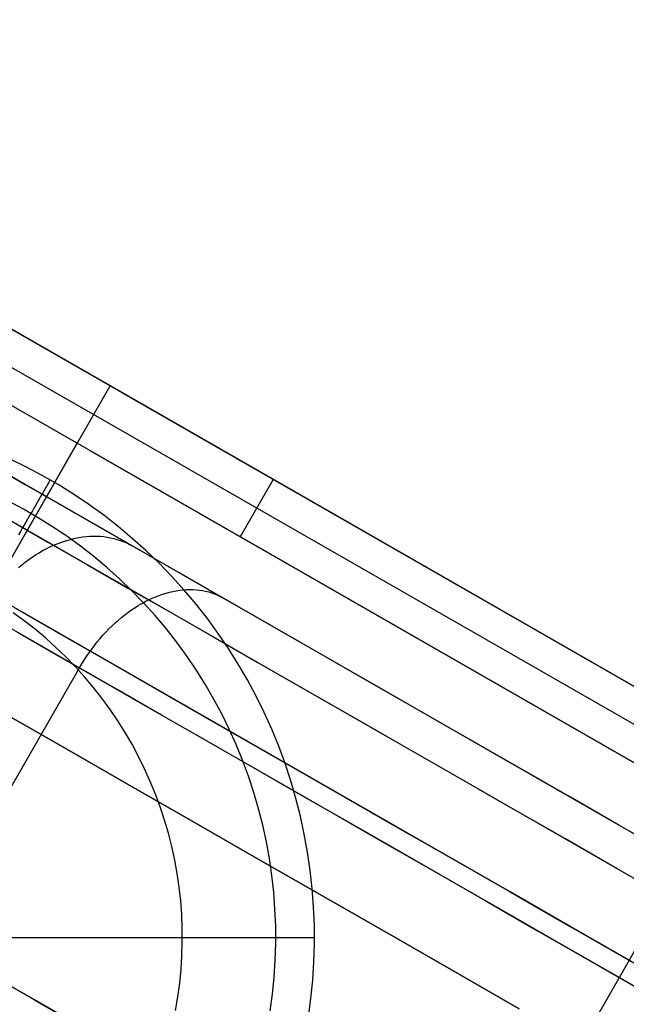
# Model space of a CAD drawing. Header units: millimetres. Extents: x -232 to 233, y -198 to 267.
# Tile 40 of 80: x 184 to 193, y -105 to -90. Entities that reach past the tile are written whole.
import ezdxf

# ---------------------------------------------------------------- set-up
doc = ezdxf.new("R2010")
doc.units = ezdxf.units.MM
doc.layers.add('Volume$Volume', color=7, linetype='Continuous', true_color=0x000000)

msp = doc.modelspace()

# ---------------------------------------------------------------- linework, layer by layer
at = {"layer": 'Volume$Volume'}
for p, q in [((175.377, -90.105, 80.55), (194.703, -101.195, 80.55)), ((199.639, -104.027, 37.424), (175.377, -90.105, 71.687)), ((175.377, -90.105, 80.55), (194.703, -101.195, 80.55)), ((199.639, -104.027, 37.424), (175.377, -90.105, 71.687)), ((199.39, -104.461, 37.424), (175.128, -90.539, 71.687)), ((199.39, -104.461, 37.424), (175.128, -90.539, 71.687)), ((194.205, -102.062, 79.55), (174.879, -90.972, 79.55)), ((199.141, -104.894, 37.424), (174.879, -90.972, 71.687)), ((194.205, -102.062, 79.55), (174.879, -90.972, 79.55)), ((199.141, -104.894, 37.424), (174.879, -90.972, 71.687)), ((230.013, -125.643, 40.55), (173.635, -93.293, 40.55)), ((230.013, -125.643, 40.55), (173.635, -93.293, 40.55)), ((226.177, -121.483, 40.55), (179.162, -94.506, 40.55)), ((226.177, -121.483, 40.55), (179.162, -94.506, 40.55)), ((175.95, -111.491, 80.55), (185.04, -95.65, 80.55)), ((175.95, -111.491, 80.55), (185.04, -95.65, 80.55)), ((185.233, -95.761, 57.768), (201.228, -104.939, 57.768)), ((185.233, -95.761, 57.768), (201.228, -104.939, 57.768)), ((176.448, -110.623, 79.55), (184.542, -96.517, 79.55)), ((176.448, -110.623, 79.55), (184.542, -96.517, 79.55)), ((184.735, -96.628, 57.768), (200.73, -105.806, 57.768)), ((184.735, -96.628, 57.768), (200.73, -105.806, 57.768)), ((183.281, -96.869, 55.875), (183.754, -97.14, 56.642)), ((183.281, -96.869, 55.875), (183.754, -97.14, 56.642)), ((183.767, -96.873, 80.55), (183.518, -96.751, 80.55)), ((183.767, -96.873, 566.05), (183.518, -96.751, 566.05)), ((183.767, -96.873, 324.3), (183.518, -96.751, 324.3)), ((184.012, -97.003, 80.55), (183.767, -96.873, 80.55)), ((184.012, -97.003, 566.05), (183.767, -96.873, 566.05)), ((184.012, -97.003, 324.3), (183.767, -96.873, 324.3)), ((183.937, -97.246, 24.176), (183.455, -96.969, 24.935)), ((183.937, -97.246, 24.176), (183.455, -96.969, 24.935)), ((184.253, -97.142, 80.55), (184.012, -97.003, 80.55)), ((184.253, -97.142, 566.05), (184.012, -97.003, 566.05)), ((184.253, -97.142, 324.3), (184.012, -97.003, 324.3)), ((183.754, -97.14, 56.642), (184.249, -97.425, 57.389)), ((183.754, -97.14, 56.642), (184.249, -97.425, 57.389)), ((184.076, -97.172, 566.72), (184.064, -97.193, 566.784)), ((184.086, -97.153, 566.655), (184.076, -97.172, 566.72)), ((184.096, -97.136, 566.59), (184.086, -97.153, 566.655)), ((184.105, -97.121, 566.524), (184.096, -97.136, 566.59)), ((184.112, -97.108, 566.457), (184.105, -97.121, 566.524)), ((184.119, -97.097, 566.39), (184.112, -97.108, 566.457)), ((184.124, -97.088, 566.323), (184.119, -97.097, 566.39)), ((184.128, -97.081, 566.255), (184.124, -97.088, 566.323)), ((184.131, -97.076, 566.187), (184.128, -97.081, 566.255)), ((184.133, -97.073, 566.118), (184.131, -97.076, 566.187)), ((184.133, -97.072, 80.55), (184.133, -97.072, 566.05)), ((184.133, -97.072, 566.05), (184.133, -97.073, 566.118)), ((184.488, -97.289, 80.55), (184.253, -97.142, 80.55)), ((184.488, -97.289, 566.05), (184.253, -97.142, 566.05)), ((184.488, -97.289, 324.3), (184.253, -97.142, 324.3)), ((187.508, -97.066, 54.555), (187.01, -97.933, 54.555)), ((187.508, -97.066, 54.555), (187.01, -97.933, 54.555)), ((184.441, -97.535, 23.436), (183.937, -97.246, 24.176)), ((184.441, -97.535, 23.436), (183.937, -97.246, 24.176)), ((183.988, -97.324, 567.089), (183.969, -97.356, 567.147)), ((184.005, -97.294, 567.03), (183.988, -97.324, 567.089)), ((184.021, -97.266, 566.97), (184.005, -97.294, 567.03)), ((184.036, -97.24, 566.909), (184.021, -97.266, 566.97)), ((184.05, -97.215, 566.847), (184.036, -97.24, 566.909)), ((184.064, -97.193, 566.784), (184.05, -97.215, 566.847)), ((184.719, -97.445, 80.55), (184.488, -97.289, 80.55)), ((184.719, -97.445, 566.05), (184.488, -97.289, 566.05)), ((184.719, -97.445, 324.3), (184.488, -97.289, 324.3)), ((183.728, -97.516, 567.464), (183.501, -97.395, 567.464)), ((183.909, -97.46, 567.312), (183.887, -97.498, 567.365)), ((183.93, -97.424, 567.259), (183.909, -97.46, 567.312)), ((183.95, -97.389, 567.204), (183.93, -97.424, 567.259)), ((183.969, -97.356, 567.147), (183.95, -97.389, 567.204)), ((184.249, -97.425, 57.389), (184.767, -97.722, 58.116)), ((184.249, -97.425, 57.389), (184.767, -97.722, 58.116)), ((184.943, -97.608, 80.55), (184.719, -97.445, 80.55)), ((184.943, -97.608, 566.05), (184.719, -97.445, 566.05)), ((184.943, -97.608, 324.3), (184.719, -97.445, 324.3)), ((183.752, -97.815, 21.786), (183.199, -97.497, 22.543)), ((183.752, -97.815, 21.786), (183.199, -97.497, 22.543)), ((183.951, -97.644, 567.464), (183.728, -97.516, 567.464)), ((183.816, -97.622, 567.512), (183.79, -97.666, 567.558)), ((183.84, -97.579, 567.464), (183.816, -97.622, 567.512)), ((183.864, -97.538, 567.415), (183.84, -97.579, 567.464)), ((183.887, -97.498, 567.365), (183.864, -97.538, 567.415)), ((184.967, -97.837, 22.717), (184.441, -97.535, 23.436)), ((184.967, -97.837, 22.717), (184.441, -97.535, 23.436)), ((185.162, -97.778, 80.55), (184.943, -97.608, 80.55)), ((185.162, -97.778, 566.05), (184.943, -97.608, 566.05)), ((185.162, -97.778, 324.3), (184.943, -97.608, 324.3)), ((183.542, -97.694, 59.032), (184.109, -98.02, 59.775)), ((183.542, -97.694, 59.032), (184.109, -98.02, 59.775)), ((183.738, -97.757, 567.644), (183.71, -97.805, 567.684)), ((183.764, -97.711, 567.602), (183.738, -97.757, 567.644)), ((183.79, -97.666, 567.558), (183.764, -97.711, 567.602)), ((184.17, -97.781, 567.464), (183.951, -97.644, 567.464)), ((184.383, -97.925, 567.464), (184.17, -97.781, 567.464)), ((184.767, -97.722, 58.116), (185.307, -98.032, 58.822)), ((184.767, -97.722, 58.116), (185.307, -98.032, 58.822)), ((185.375, -97.957, 80.55), (185.162, -97.778, 80.55)), ((185.375, -97.957, 566.05), (185.162, -97.778, 566.05)), ((185.375, -97.957, 324.3), (185.162, -97.778, 324.3)), ((183.682, -97.854, 567.723), (183.653, -97.904, 567.759)), ((183.71, -97.805, 567.684), (183.682, -97.854, 567.723)), ((184.328, -98.146, 21.052), (183.752, -97.815, 21.786)), ((184.328, -98.146, 21.052), (183.752, -97.815, 21.786)), ((184.591, -98.076, 567.464), (184.383, -97.925, 567.464)), ((184.623, -97.935, 21.528), (184.677, -97.929, 21.568)), ((184.623, -97.935, 21.528), (184.677, -97.929, 21.568)), ((184.677, -97.929, 21.568), (184.732, -97.925, 21.61)), ((184.677, -97.929, 21.568), (184.732, -97.925, 21.61)), ((184.732, -97.925, 21.61), (184.785, -97.923, 21.652)), ((184.732, -97.925, 21.61), (184.785, -97.923, 21.652)), ((184.785, -97.923, 21.652), (184.839, -97.924, 21.695)), ((184.785, -97.923, 21.652), (184.839, -97.924, 21.695)), ((184.839, -97.924, 21.695), (184.891, -97.926, 21.738)), ((184.839, -97.924, 21.695), (184.891, -97.926, 21.738)), ((184.891, -97.926, 21.738), (184.943, -97.931, 21.782)), ((184.891, -97.926, 21.738), (184.943, -97.931, 21.782)), ((184.943, -97.931, 21.782), (184.995, -97.938, 21.826)), ((184.943, -97.931, 21.782), (184.995, -97.938, 21.826)), ((185.515, -98.151, 22.019), (184.967, -97.837, 22.717)), ((185.515, -98.151, 22.019), (184.967, -97.837, 22.717)), ((184.109, -98.02, 59.775), (184.699, -98.358, 60.494)), ((184.109, -98.02, 59.775), (184.699, -98.358, 60.494)), ((184.128, -98.087, 21.202), (184.182, -98.062, 21.234)), ((184.128, -98.087, 21.202), (184.182, -98.062, 21.234)), ((184.182, -98.062, 21.234), (184.237, -98.039, 21.267)), ((184.182, -98.062, 21.234), (184.237, -98.039, 21.267)), ((184.237, -98.039, 21.267), (184.292, -98.018, 21.301)), ((184.237, -98.039, 21.267), (184.292, -98.018, 21.301)), ((184.292, -98.018, 21.301), (184.348, -97.998, 21.337)), ((184.292, -98.018, 21.301), (184.348, -97.998, 21.337)), ((184.348, -97.998, 21.337), (184.403, -97.982, 21.373)), ((184.348, -97.998, 21.337), (184.403, -97.982, 21.373)), ((184.403, -97.982, 21.373), (184.458, -97.967, 21.41)), ((184.403, -97.982, 21.373), (184.458, -97.967, 21.41)), ((184.458, -97.967, 21.41), (184.513, -97.954, 21.449)), ((184.458, -97.967, 21.41), (184.513, -97.954, 21.449)), ((184.513, -97.954, 21.449), (184.568, -97.944, 21.488)), ((184.513, -97.954, 21.449), (184.568, -97.944, 21.488)), ((184.568, -97.944, 21.488), (184.623, -97.935, 21.528)), ((184.568, -97.944, 21.488), (184.623, -97.935, 21.528)), ((184.794, -98.234, 567.464), (184.591, -98.076, 567.464)), ((184.995, -97.938, 21.826), (185.046, -97.947, 21.871)), ((184.995, -97.938, 21.826), (185.046, -97.947, 21.871)), ((185.046, -97.947, 21.871), (185.096, -97.959, 21.916)), ((185.046, -97.947, 21.871), (185.096, -97.959, 21.916)), ((185.096, -97.959, 21.916), (185.145, -97.972, 21.962)), ((185.096, -97.959, 21.916), (185.145, -97.972, 21.962)), ((185.145, -97.972, 21.962), (185.193, -97.988, 22.007)), ((185.145, -97.972, 21.962), (185.193, -97.988, 22.007)), ((185.193, -97.988, 22.007), (185.24, -98.006, 22.053)), ((185.193, -97.988, 22.007), (185.24, -98.006, 22.053)), ((185.24, -98.006, 22.053), (185.287, -98.026, 22.099)), ((185.24, -98.006, 22.053), (185.287, -98.026, 22.099)), ((185.287, -98.026, 22.099), (185.332, -98.048, 22.145)), ((185.287, -98.026, 22.099), (185.332, -98.048, 22.145)), ((185.307, -98.032, 58.822), (185.867, -98.353, 59.505)), ((185.307, -98.032, 58.822), (185.867, -98.353, 59.505)), ((185.332, -98.048, 22.145), (185.376, -98.072, 22.192)), ((185.332, -98.048, 22.145), (185.376, -98.072, 22.192)), ((185.582, -98.142, 80.55), (185.375, -97.957, 80.55)), ((185.582, -98.142, 566.05), (185.375, -97.957, 566.05)), ((185.582, -98.142, 324.3), (185.375, -97.957, 324.3)), ((183.86, -98.243, 21.059), (183.912, -98.208, 21.085)), ((183.86, -98.243, 21.059), (183.912, -98.208, 21.085)), ((183.912, -98.208, 21.085), (183.965, -98.175, 21.112)), ((183.912, -98.208, 21.085), (183.965, -98.175, 21.112)), ((183.965, -98.175, 21.112), (184.019, -98.143, 21.141)), ((183.965, -98.175, 21.112), (184.019, -98.143, 21.141)), ((184.019, -98.143, 21.141), (184.073, -98.114, 21.171)), ((184.019, -98.143, 21.141), (184.073, -98.114, 21.171)), ((184.073, -98.114, 21.171), (184.128, -98.087, 21.202)), ((184.073, -98.114, 21.171), (184.128, -98.087, 21.202)), ((184.926, -98.489, 20.342), (184.328, -98.146, 21.052)), ((184.926, -98.489, 20.342), (184.328, -98.146, 21.052)), ((186.083, -98.477, 21.344), (185.515, -98.151, 22.019)), ((186.083, -98.477, 21.344), (185.515, -98.151, 22.019)), ((185.782, -98.335, 80.55), (185.582, -98.142, 80.55)), ((185.782, -98.335, 566.05), (185.582, -98.142, 566.05)), ((185.782, -98.335, 324.3), (185.582, -98.142, 324.3)), ((183.656, -98.4, 20.968), (183.706, -98.358, 20.989)), ((183.656, -98.4, 20.968), (183.706, -98.358, 20.989)), ((183.706, -98.358, 20.989), (183.756, -98.318, 21.011)), ((183.706, -98.358, 20.989), (183.756, -98.318, 21.011)), ((183.756, -98.318, 21.011), (183.808, -98.279, 21.034)), ((183.756, -98.318, 21.011), (183.808, -98.279, 21.034)), ((183.808, -98.279, 21.034), (183.86, -98.243, 21.059)), ((183.808, -98.279, 21.034), (183.86, -98.243, 21.059)), ((184.699, -98.358, 60.494), (185.31, -98.709, 61.19)), ((184.699, -98.358, 60.494), (185.31, -98.709, 61.19)), ((184.992, -98.399, 567.464), (184.794, -98.234, 567.464)), ((185.975, -98.534, 80.55), (185.782, -98.335, 80.55)), ((185.975, -98.534, 566.05), (185.782, -98.335, 566.05)), ((185.975, -98.534, 324.3), (185.782, -98.335, 324.3)), ((185.867, -98.353, 59.505), (186.448, -98.687, 60.166)), ((185.867, -98.353, 59.505), (186.448, -98.687, 60.166)), ((185.545, -98.844, 19.656), (184.926, -98.489, 20.342)), ((185.545, -98.844, 19.656), (184.926, -98.489, 20.342)), ((185.183, -98.571, 567.464), (184.992, -98.399, 567.464)), ((186.671, -98.815, 20.692), (186.083, -98.477, 21.344)), ((186.671, -98.815, 20.692), (186.083, -98.477, 21.344)), ((185.368, -98.75, 567.464), (185.183, -98.571, 567.464)), ((186.161, -98.74, 80.55), (185.975, -98.534, 80.55)), ((186.161, -98.74, 566.05), (185.975, -98.534, 566.05)), ((186.161, -98.74, 324.3), (185.975, -98.534, 324.3)), ((185.31, -98.709, 61.19), (185.942, -99.071, 61.86)), ((185.31, -98.709, 61.19), (185.942, -99.071, 61.86)), ((185.547, -98.935, 567.464), (185.368, -98.75, 567.464)), ((185.728, -98.842, 61.455), (185.781, -98.821, 61.416)), ((185.728, -98.842, 61.455), (185.781, -98.821, 61.416)), ((185.781, -98.821, 61.416), (185.834, -98.803, 61.377)), ((185.781, -98.821, 61.416), (185.834, -98.803, 61.377)), ((185.834, -98.803, 61.377), (185.886, -98.786, 61.336)), ((185.834, -98.803, 61.377), (185.886, -98.786, 61.336)), ((185.886, -98.786, 61.336), (185.938, -98.772, 61.295)), ((185.886, -98.786, 61.336), (185.938, -98.772, 61.295)), ((185.938, -98.772, 61.295), (185.99, -98.76, 61.252)), ((185.938, -98.772, 61.295), (185.99, -98.76, 61.252)), ((185.99, -98.76, 61.252), (186.042, -98.75, 61.209)), ((185.99, -98.76, 61.252), (186.042, -98.75, 61.209)), ((186.042, -98.75, 61.209), (186.094, -98.742, 61.165)), ((186.042, -98.75, 61.209), (186.094, -98.742, 61.165)), ((186.094, -98.742, 61.165), (186.145, -98.736, 61.12)), ((186.094, -98.742, 61.165), (186.145, -98.736, 61.12)), ((186.145, -98.736, 61.12), (186.195, -98.732, 61.074)), ((186.145, -98.736, 61.12), (186.195, -98.732, 61.074)), ((186.34, -98.953, 80.55), (186.161, -98.74, 80.55)), ((186.34, -98.953, 566.05), (186.161, -98.74, 566.05)), ((186.34, -98.953, 324.3), (186.161, -98.74, 324.3)), ((186.195, -98.732, 61.074), (186.245, -98.731, 61.028)), ((186.195, -98.732, 61.074), (186.245, -98.731, 61.028)), ((186.245, -98.731, 61.028), (186.295, -98.732, 60.981)), ((186.245, -98.731, 61.028), (186.295, -98.732, 60.981)), ((186.295, -98.732, 60.981), (186.344, -98.735, 60.933)), ((186.295, -98.732, 60.981), (186.344, -98.735, 60.933)), ((186.344, -98.735, 60.933), (186.392, -98.74, 60.885)), ((186.344, -98.735, 60.933), (186.392, -98.74, 60.885)), ((186.392, -98.74, 60.885), (186.439, -98.747, 60.836)), ((186.392, -98.74, 60.885), (186.439, -98.747, 60.836)), ((186.439, -98.747, 60.836), (186.486, -98.757, 60.787)), ((186.439, -98.747, 60.836), (186.486, -98.757, 60.787)), ((186.448, -98.687, 60.166), (187.048, -99.031, 60.804)), ((186.448, -98.687, 60.166), (187.048, -99.031, 60.804)), ((186.486, -98.757, 60.787), (186.532, -98.768, 60.738)), ((186.486, -98.757, 60.787), (186.532, -98.768, 60.738)), ((186.532, -98.768, 60.738), (186.577, -98.782, 60.688)), ((186.532, -98.768, 60.738), (186.577, -98.782, 60.688)), ((186.577, -98.782, 60.688), (186.62, -98.798, 60.638)), ((186.577, -98.782, 60.688), (186.62, -98.798, 60.638)), ((186.62, -98.798, 60.638), (186.663, -98.816, 60.588)), ((186.62, -98.798, 60.638), (186.663, -98.816, 60.588)), ((186.663, -98.816, 60.588), (186.705, -98.835, 60.538)), ((186.663, -98.816, 60.588), (186.705, -98.835, 60.538)), ((187.279, -99.163, 20.064), (186.671, -98.815, 20.692)), ((187.279, -99.163, 20.064), (186.671, -98.815, 20.692)), ((185.416, -99.007, 61.66), (185.467, -98.974, 61.629)), ((185.416, -99.007, 61.66), (185.467, -98.974, 61.629)), ((185.467, -98.974, 61.629), (185.519, -98.944, 61.597)), ((185.467, -98.974, 61.629), (185.519, -98.944, 61.597)), ((185.519, -98.944, 61.597), (185.571, -98.915, 61.563)), ((185.519, -98.944, 61.597), (185.571, -98.915, 61.563)), ((186.184, -99.211, 18.995), (185.545, -98.844, 19.656)), ((186.184, -99.211, 18.995), (185.545, -98.844, 19.656)), ((185.72, -99.126, 567.464), (185.547, -98.935, 567.464)), ((185.571, -98.915, 61.563), (185.623, -98.889, 61.528)), ((185.571, -98.915, 61.563), (185.623, -98.889, 61.528)), ((185.623, -98.889, 61.528), (185.676, -98.864, 61.492)), ((185.623, -98.889, 61.528), (185.676, -98.864, 61.492)), ((185.676, -98.864, 61.492), (185.728, -98.842, 61.455)), ((185.676, -98.864, 61.492), (185.728, -98.842, 61.455)), ((186.512, -99.171, 80.55), (186.34, -98.953, 80.55)), ((186.512, -99.171, 566.05), (186.34, -98.953, 566.05)), ((186.512, -99.171, 324.3), (186.34, -98.953, 324.3)), ((186.705, -98.835, 60.538), (186.746, -98.857, 60.488)), ((186.705, -98.835, 60.538), (186.746, -98.857, 60.488)), ((183.741, -99.206, 568.05), (183.572, -99.083, 568.05)), ((183.6, -99.011, 65.346), (184.358, -99.446, 66.06)), ((184.358, -99.446, 15.041), (183.6, -99.011, 15.755)), ((183.6, -99.011, 65.346), (184.358, -99.446, 66.06)), ((184.358, -99.446, 15.041), (183.6, -99.011, 15.755)), ((185.214, -99.154, 61.77), (185.264, -99.115, 61.745)), ((185.214, -99.154, 61.77), (185.264, -99.115, 61.745)), ((185.264, -99.115, 61.745), (185.314, -99.077, 61.718)), ((185.264, -99.115, 61.745), (185.314, -99.077, 61.718)), ((185.314, -99.077, 61.718), (185.364, -99.041, 61.69)), ((185.314, -99.077, 61.718), (185.364, -99.041, 61.69)), ((185.364, -99.041, 61.69), (185.416, -99.007, 61.66)), ((185.364, -99.041, 61.69), (185.416, -99.007, 61.66)), ((185.886, -99.322, 567.464), (185.72, -99.126, 567.464)), ((185.942, -99.071, 61.86), (186.593, -99.445, 62.505)), ((185.942, -99.071, 61.86), (186.593, -99.445, 62.505)), ((187.048, -99.031, 60.804), (187.667, -99.386, 61.416)), ((187.048, -99.031, 60.804), (187.667, -99.386, 61.416)), ((183.864, -99.51, 19.927), (183.254, -99.16, 20.652)), ((183.864, -99.51, 19.927), (183.254, -99.16, 20.652)), ((183.905, -99.334, 568.05), (183.741, -99.206, 568.05)), ((185.069, -99.283, 61.837), (185.117, -99.238, 61.817)), ((185.069, -99.283, 61.837), (185.117, -99.238, 61.817)), ((185.117, -99.238, 61.817), (185.165, -99.195, 61.794)), ((185.117, -99.238, 61.817), (185.165, -99.195, 61.794)), ((185.165, -99.195, 61.794), (185.214, -99.154, 61.77)), ((185.165, -99.195, 61.794), (185.214, -99.154, 61.77)), ((186.843, -99.588, 18.36), (186.184, -99.211, 18.995)), ((186.843, -99.588, 18.36), (186.184, -99.211, 18.995)), ((186.675, -99.396, 80.55), (186.512, -99.171, 80.55)), ((186.675, -99.396, 566.05), (186.512, -99.171, 566.05)), ((186.675, -99.396, 324.3), (186.512, -99.171, 324.3)), ((187.905, -99.522, 19.46), (187.279, -99.163, 20.064)), ((187.905, -99.522, 19.46), (187.279, -99.163, 20.064)), ((183.632, -99.377, 60.904), (184.256, -99.734, 61.614)), ((183.632, -99.377, 60.904), (184.256, -99.734, 61.614)), ((184.065, -99.468, 568.05), (183.905, -99.334, 568.05)), ((184.932, -99.425, 61.89), (184.977, -99.376, 61.874)), ((184.932, -99.425, 61.89), (184.977, -99.376, 61.874)), ((184.977, -99.376, 61.874), (185.022, -99.329, 61.857)), ((184.977, -99.376, 61.874), (185.022, -99.329, 61.857)), ((185.022, -99.329, 61.857), (185.069, -99.283, 61.837)), ((185.022, -99.329, 61.857), (185.069, -99.283, 61.837)), ((186.045, -99.525, 567.464), (185.886, -99.322, 567.464)), ((186.831, -99.625, 80.55), (186.675, -99.396, 80.55)), ((186.831, -99.625, 566.05), (186.675, -99.396, 566.05)), ((186.831, -99.625, 324.3), (186.675, -99.396, 324.3)), ((187.667, -99.386, 61.416), (188.305, -99.752, 62.004)), ((187.667, -99.386, 61.416), (188.305, -99.752, 62.004)), ((184.495, -99.872, 19.227), (183.864, -99.51, 19.927)), ((184.495, -99.872, 19.227), (183.864, -99.51, 19.927)), ((184.22, -99.607, 568.05), (184.065, -99.468, 568.05)), ((184.358, -99.446, 66.06), (185.136, -99.892, 66.743)), ((185.136, -99.892, 14.357), (184.358, -99.446, 15.041)), ((184.358, -99.446, 66.06), (185.136, -99.892, 66.743)), ((185.136, -99.892, 14.357), (184.358, -99.446, 15.041)), ((184.803, -99.579, 61.928), (184.844, -99.526, 61.917)), ((184.803, -99.579, 61.928), (184.844, -99.526, 61.917)), ((184.844, -99.526, 61.917), (184.888, -99.475, 61.905)), ((184.844, -99.526, 61.917), (184.888, -99.475, 61.905)), ((184.888, -99.475, 61.905), (184.932, -99.425, 61.89)), ((184.888, -99.475, 61.905), (184.932, -99.425, 61.89)), ((186.196, -99.733, 567.464), (186.045, -99.525, 567.464)), ((186.593, -99.445, 62.505), (187.264, -99.83, 63.124)), ((186.593, -99.445, 62.505), (187.264, -99.83, 63.124)), ((188.548, -99.892, 18.882), (187.905, -99.522, 19.46)), ((188.548, -99.892, 18.882), (187.905, -99.522, 19.46)), ((184.37, -99.751, 568.05), (184.22, -99.607, 568.05)), ((184.683, -99.744, 61.951), (184.722, -99.688, 61.945)), ((184.683, -99.744, 61.951), (184.722, -99.688, 61.945)), ((184.722, -99.688, 61.945), (184.762, -99.633, 61.938)), ((184.722, -99.688, 61.945), (184.762, -99.633, 61.938)), ((184.762, -99.633, 61.938), (184.803, -99.579, 61.928)), ((184.762, -99.633, 61.938), (184.803, -99.579, 61.928)), ((186.979, -99.861, 80.55), (186.831, -99.625, 80.55)), ((186.979, -99.861, 566.05), (186.831, -99.625, 566.05)), ((186.979, -99.861, 324.3), (186.831, -99.625, 324.3)), ((187.52, -99.977, 17.752), (186.843, -99.588, 18.36)), ((187.52, -99.977, 17.752), (186.843, -99.588, 18.36)), ((191.917, -99.596, 80.55), (191.917, -99.596, 48.329)), ((191.917, -99.596, 80.55), (191.917, -99.596, 48.329)), ((184.256, -99.734, 61.614), (184.9, -100.104, 62.298)), ((184.256, -99.734, 61.614), (184.9, -100.104, 62.298)), ((184.515, -99.901, 568.05), (184.37, -99.751, 568.05)), ((184.575, -99.918, 61.959), (184.61, -99.859, 61.958)), ((184.575, -99.918, 61.959), (184.61, -99.859, 61.958)), ((184.61, -99.859, 61.958), (184.646, -99.801, 61.956)), ((184.61, -99.859, 61.958), (184.646, -99.801, 61.956)), ((184.646, -99.801, 61.956), (184.683, -99.744, 61.951)), ((184.646, -99.801, 61.956), (184.683, -99.744, 61.951)), ((186.341, -99.946, 567.464), (186.196, -99.733, 567.464)), ((187.119, -100.101, 80.55), (186.979, -99.861, 80.55)), ((187.119, -100.101, 566.05), (186.979, -99.861, 566.05)), ((187.119, -100.101, 324.3), (186.979, -99.861, 324.3)), ((187.264, -99.83, 63.124), (187.952, -100.225, 63.715)), ((187.264, -99.83, 63.124), (187.952, -100.225, 63.715)), ((188.305, -99.752, 62.004), (188.959, -100.127, 62.566)), ((188.305, -99.752, 62.004), (188.959, -100.127, 62.566)), ((179.401, -108.936, 61.959), (184.575, -99.918, 61.959)), ((179.401, -108.936, 61.959), (184.575, -99.918, 61.959)), ((185.148, -100.246, 18.552), (184.495, -99.872, 19.227)), ((185.148, -100.246, 18.552), (184.495, -99.872, 19.227)), ((184.654, -100.055, 568.05), (184.515, -99.901, 568.05)), ((185.136, -99.892, 66.743), (185.935, -100.351, 67.395)), ((185.935, -100.351, 13.705), (185.136, -99.892, 14.357)), ((185.136, -99.892, 66.743), (185.935, -100.351, 67.395)), ((185.935, -100.351, 13.705), (185.136, -99.892, 14.357)), ((186.478, -100.164, 567.464), (186.341, -99.946, 567.464)), ((188.215, -100.376, 17.171), (187.52, -99.977, 17.752)), ((188.215, -100.376, 17.171), (187.52, -99.977, 17.752)), ((189.209, -100.271, 18.33), (188.548, -99.892, 18.882)), ((189.209, -100.271, 18.33), (188.548, -99.892, 18.882)), ((184.789, -100.215, 568.05), (184.654, -100.055, 568.05)), ((184.9, -100.104, 62.298), (185.565, -100.486, 62.956)), ((184.9, -100.104, 62.298), (185.565, -100.486, 62.956)), ((186.607, -100.386, 567.464), (186.478, -100.164, 567.464)), ((187.25, -100.345, 80.55), (187.119, -100.101, 80.55)), ((187.25, -100.345, 566.05), (187.119, -100.101, 566.05)), ((187.25, -100.345, 324.3), (187.119, -100.101, 324.3)), ((188.959, -100.127, 62.566), (189.63, -100.513, 63.101)), ((188.959, -100.127, 62.566), (189.63, -100.513, 63.101)), ((184.917, -100.378, 568.05), (184.789, -100.215, 568.05)), ((185.82, -100.632, 17.904), (185.148, -100.246, 18.552)), ((185.82, -100.632, 17.904), (185.148, -100.246, 18.552)), ((187.952, -100.225, 63.715), (188.658, -100.63, 64.278)), ((187.952, -100.225, 63.715), (188.658, -100.63, 64.278)), ((189.886, -100.659, 17.805), (189.209, -100.271, 18.33)), ((189.886, -100.659, 17.805), (189.209, -100.271, 18.33)), ((185.04, -100.547, 568.05), (184.917, -100.378, 568.05)), ((185.935, -100.351, 67.395), (186.752, -100.82, 68.015)), ((186.752, -100.82, 13.085), (185.935, -100.351, 13.705)), ((185.935, -100.351, 67.395), (186.752, -100.82, 68.015)), ((186.752, -100.82, 13.085), (185.935, -100.351, 13.705)), ((186.729, -100.613, 567.464), (186.607, -100.386, 567.464)), ((187.372, -100.595, 80.55), (187.25, -100.345, 80.55)), ((187.372, -100.595, 566.05), (187.25, -100.345, 566.05)), ((187.372, -100.595, 324.3), (187.25, -100.345, 324.3)), ((188.928, -100.785, 16.618), (188.215, -100.376, 17.171)), ((188.928, -100.785, 16.618), (188.215, -100.376, 17.171)), ((191.419, -100.463, 79.55), (191.419, -100.463, 48.329)), ((191.419, -100.463, 79.55), (191.419, -100.463, 48.329)), ((185.157, -100.719, 568.05), (185.04, -100.547, 568.05)), ((185.565, -100.486, 62.956), (186.249, -100.878, 63.587)), ((185.565, -100.486, 62.956), (186.249, -100.878, 63.587)), ((186.842, -100.844, 567.464), (186.729, -100.613, 567.464)), ((187.486, -100.848, 80.55), (187.372, -100.595, 80.55)), ((187.486, -100.848, 566.05), (187.372, -100.595, 566.05)), ((187.486, -100.848, 324.3), (187.372, -100.595, 324.3)), ((189.63, -100.513, 63.101), (190.317, -100.907, 63.609)), ((189.63, -100.513, 63.101), (190.317, -100.907, 63.609)), ((183.477, -100.629, 70.316), (184.384, -101.149, 71.003)), ((184.384, -101.149, 10.098), (183.477, -100.629, 10.785)), ((183.477, -100.629, 70.316), (184.384, -101.149, 71.003)), ((184.384, -101.149, 10.098), (183.477, -100.629, 10.785)), ((185.268, -100.895, 568.05), (185.157, -100.719, 568.05)), ((186.511, -101.029, 17.283), (185.82, -100.632, 17.904)), ((186.511, -101.029, 17.283), (185.82, -100.632, 17.904)), ((188.658, -100.63, 64.278), (189.381, -101.045, 64.813)), ((188.658, -100.63, 64.278), (189.381, -101.045, 64.813)), ((190.579, -101.057, 17.307), (189.886, -100.659, 17.805)), ((190.579, -101.057, 17.307), (189.886, -100.659, 17.805)), ((185.372, -101.075, 568.05), (185.268, -100.895, 568.05)), ((186.249, -100.878, 63.587), (186.952, -101.282, 64.191)), ((186.249, -100.878, 63.587), (186.952, -101.282, 64.191)), ((186.752, -100.82, 68.015), (187.588, -101.299, 68.602)), ((187.588, -101.299, 12.499), (186.752, -100.82, 13.085)), ((186.752, -100.82, 68.015), (187.588, -101.299, 68.602)), ((187.588, -101.299, 12.499), (186.752, -100.82, 13.085)), ((186.948, -101.079, 567.464), (186.842, -100.844, 567.464)), ((187.591, -101.105, 80.55), (187.486, -100.848, 80.55)), ((187.591, -101.105, 566.05), (187.486, -100.848, 566.05)), ((187.591, -101.105, 324.3), (187.486, -100.848, 324.3)), ((189.656, -101.203, 16.094), (188.928, -100.785, 16.618)), ((189.656, -101.203, 16.094), (188.928, -100.785, 16.618)), ((190.317, -100.907, 63.609), (191.018, -101.309, 64.09)), ((190.317, -100.907, 63.609), (191.018, -101.309, 64.09)), ((187.221, -101.436, 16.691), (186.511, -101.029, 17.283)), ((187.221, -101.436, 16.691), (186.511, -101.029, 17.283)), ((189.381, -101.045, 64.813), (190.119, -101.468, 65.318)), ((189.381, -101.045, 64.813), (190.119, -101.468, 65.318)), ((191.286, -101.462, 16.837), (190.579, -101.057, 17.307)), ((191.286, -101.462, 16.837), (190.579, -101.057, 17.307)), ((184.384, -101.149, 71.003), (185.311, -101.681, 71.653)), ((185.311, -101.681, 9.447), (184.384, -101.149, 10.098)), ((184.384, -101.149, 71.003), (185.311, -101.681, 71.653)), ((185.311, -101.681, 9.447), (184.384, -101.149, 10.098)), ((185.471, -101.259, 568.05), (185.372, -101.075, 568.05)), ((187.045, -101.317, 567.464), (186.948, -101.079, 567.464)), ((187.687, -101.366, 80.55), (187.591, -101.105, 80.55)), ((187.687, -101.366, 566.05), (187.591, -101.105, 566.05)), ((187.687, -101.366, 324.3), (187.591, -101.105, 324.3)), ((190.4, -101.63, 15.6), (189.656, -101.203, 16.094)), ((190.4, -101.63, 15.6), (189.656, -101.203, 16.094)), ((185.563, -101.446, 568.05), (185.471, -101.259, 568.05)), ((186.952, -101.282, 64.191), (187.673, -101.695, 64.765)), ((186.952, -101.282, 64.191), (187.673, -101.695, 64.765)), ((187.134, -101.558, 567.464), (187.045, -101.317, 567.464)), ((187.588, -101.299, 68.602), (188.441, -101.789, 69.154)), ((188.441, -101.789, 11.946), (187.588, -101.299, 12.499)), ((187.588, -101.299, 68.602), (188.441, -101.789, 69.154)), ((188.441, -101.789, 11.946), (187.588, -101.299, 12.499)), ((191.018, -101.309, 64.09), (191.734, -101.72, 64.542)), ((191.018, -101.309, 64.09), (191.734, -101.72, 64.542)), ((185.648, -101.636, 568.05), (185.563, -101.446, 568.05)), ((187.948, -101.853, 16.127), (187.221, -101.436, 16.691)), ((187.948, -101.853, 16.127), (187.221, -101.436, 16.691)), ((187.774, -101.629, 80.55), (187.687, -101.366, 80.55)), ((187.774, -101.629, 566.05), (187.687, -101.366, 566.05)), ((187.774, -101.629, 324.3), (187.687, -101.366, 324.3)), ((190.119, -101.468, 65.318), (190.872, -101.9, 65.794)), ((190.119, -101.468, 65.318), (190.872, -101.9, 65.794)), ((192.006, -101.876, 16.396), (191.286, -101.462, 16.837)), ((192.006, -101.876, 16.396), (191.286, -101.462, 16.837)), ((185.727, -101.829, 568.05), (185.648, -101.636, 568.05)), ((187.214, -101.803, 567.464), (187.134, -101.558, 567.464)), ((187.852, -101.896, 80.55), (187.774, -101.629, 80.55)), ((187.852, -101.896, 566.05), (187.774, -101.629, 566.05)), ((187.852, -101.896, 324.3), (187.774, -101.629, 324.3)), ((191.158, -102.065, 15.136), (190.4, -101.63, 15.6)), ((191.158, -102.065, 15.136), (190.4, -101.63, 15.6)), ((185.311, -101.681, 71.653), (186.257, -102.224, 72.266)), ((186.257, -102.224, 8.834), (185.311, -101.681, 9.447)), ((185.311, -101.681, 71.653), (186.257, -102.224, 72.266)), ((186.257, -102.224, 8.834), (185.311, -101.681, 9.447)), ((187.286, -102.05, 567.464), (187.214, -101.803, 567.464)), ((187.673, -101.695, 64.765), (188.41, -102.118, 65.311)), ((187.673, -101.695, 64.765), (188.41, -102.118, 65.311)), ((188.441, -101.789, 69.154), (189.31, -102.288, 69.673)), ((189.31, -102.288, 11.428), (188.441, -101.789, 11.946)), ((188.441, -101.789, 69.154), (189.31, -102.288, 69.673)), ((189.31, -102.288, 11.428), (188.441, -101.789, 11.946)), ((191.734, -101.72, 64.542), (192.463, -102.138, 64.965)), ((191.734, -101.72, 64.542), (192.463, -102.138, 64.965)), ((185.799, -102.024, 568.05), (185.727, -101.829, 568.05)), ((187.92, -102.165, 80.55), (187.852, -101.896, 80.55)), ((187.92, -102.165, 566.05), (187.852, -101.896, 566.05)), ((187.92, -102.165, 324.3), (187.852, -101.896, 324.3)), ((188.691, -102.28, 15.592), (187.948, -101.853, 16.127)), ((188.691, -102.28, 15.592), (187.948, -101.853, 16.127)), ((190.872, -101.9, 65.794), (191.639, -102.34, 66.239)), ((190.872, -101.9, 65.794), (191.639, -102.34, 66.239)), ((192.74, -102.297, 15.984), (192.006, -101.876, 16.396)), ((192.74, -102.297, 15.984), (192.006, -101.876, 16.396)), ((185.864, -102.222, 568.05), (185.799, -102.024, 568.05)), ((186.111, -116.168, 79.55), (194.205, -102.062, 79.55)), ((186.111, -116.168, 80.55), (194.205, -102.062, 80.55)), ((186.111, -116.168, 80.05), (194.205, -102.062, 80.05)), ((186.111, -116.168, 79.55), (194.205, -102.062, 79.55)), ((186.111, -116.168, 80.55), (194.205, -102.062, 80.55)), ((186.111, -116.168, 80.05), (194.205, -102.062, 80.05)), ((187.35, -102.299, 567.464), (187.286, -102.05, 567.464)), ((191.93, -102.508, 14.702), (191.158, -102.065, 15.136)), ((191.93, -102.508, 14.702), (191.158, -102.065, 15.136)), ((185.922, -102.422, 568.05), (185.864, -102.222, 568.05)), ((186.257, -102.224, 72.266), (187.22, -102.777, 72.841)), ((187.22, -102.777, 8.26), (186.257, -102.224, 8.834)), ((186.257, -102.224, 72.266), (187.22, -102.777, 72.841)), ((187.22, -102.777, 8.26), (186.257, -102.224, 8.834)), ((187.979, -102.436, 80.55), (187.92, -102.165, 80.55)), ((187.979, -102.436, 566.05), (187.92, -102.165, 566.05)), ((187.979, -102.436, 324.3), (187.92, -102.165, 324.3)), ((188.41, -102.118, 65.311), (189.163, -102.551, 65.827)), ((188.41, -102.118, 65.311), (189.163, -102.551, 65.827)), ((192.463, -102.138, 64.965), (193.204, -102.563, 65.359)), ((192.463, -102.138, 64.965), (193.204, -102.563, 65.359)), ((187.405, -102.551, 567.464), (187.35, -102.299, 567.464)), ((189.45, -102.715, 15.088), (188.691, -102.28, 15.592)), ((189.45, -102.715, 15.088), (188.691, -102.28, 15.592)), ((189.31, -102.288, 69.673), (190.195, -102.795, 70.156)), ((190.195, -102.795, 10.945), (189.31, -102.288, 11.428)), ((189.31, -102.288, 69.673), (190.195, -102.795, 70.156)), ((190.195, -102.795, 10.945), (189.31, -102.288, 11.428)), ((191.639, -102.34, 66.239), (192.419, -102.788, 66.653)), ((191.639, -102.34, 66.239), (192.419, -102.788, 66.653)), ((193.485, -102.725, 15.602), (192.74, -102.297, 15.984)), ((193.485, -102.725, 15.602), (192.74, -102.297, 15.984)), ((185.973, -102.624, 568.05), (185.922, -102.422, 568.05)), ((187.45, -102.804, 567.464), (187.405, -102.551, 567.464)), ((188.029, -102.71, 80.55), (187.979, -102.436, 80.55)), ((188.029, -102.71, 566.05), (187.979, -102.436, 566.05)), ((188.029, -102.71, 324.3), (187.979, -102.436, 324.3)), ((189.163, -102.551, 65.827), (189.932, -102.991, 66.312)), ((189.163, -102.551, 65.827), (189.932, -102.991, 66.312)), ((192.715, -102.958, 14.3), (191.93, -102.508, 14.702)), ((192.715, -102.958, 14.3), (191.93, -102.508, 14.702)), ((186.018, -102.827, 568.05), (185.973, -102.624, 568.05)), ((186.055, -103.032, 568.05), (186.018, -102.827, 568.05)), ((187.22, -102.777, 72.841), (188.201, -103.339, 73.376)), ((188.201, -103.339, 7.724), (187.22, -102.777, 8.26)), ((187.22, -102.777, 72.841), (188.201, -103.339, 73.376)), ((188.201, -103.339, 7.724), (187.22, -102.777, 8.26)), ((187.488, -103.059, 567.464), (187.45, -102.804, 567.464)), ((188.069, -102.984, 80.55), (188.029, -102.71, 80.55)), ((188.069, -102.984, 566.05), (188.029, -102.71, 566.05)), ((188.069, -102.984, 324.3), (188.029, -102.71, 324.3)), ((190.224, -103.159, 14.614), (189.45, -102.715, 15.088)), ((190.224, -103.159, 14.614), (189.45, -102.715, 15.088)), ((190.195, -102.795, 70.156), (191.093, -103.31, 70.603)), ((191.093, -103.31, 10.497), (190.195, -102.795, 10.945)), ((190.195, -102.795, 70.156), (191.093, -103.31, 70.603)), ((191.093, -103.31, 10.497), (190.195, -102.795, 10.945)), ((192.419, -102.788, 66.653), (193.21, -103.242, 67.036)), ((192.419, -102.788, 66.653), (193.21, -103.242, 67.036)), ((188.099, -103.26, 80.55), (188.069, -102.984, 80.55)), ((188.099, -103.26, 566.05), (188.069, -102.984, 566.05)), ((188.099, -103.26, 324.3), (188.069, -102.984, 324.3)), ((189.932, -102.991, 66.312), (190.714, -103.441, 66.767)), ((189.932, -102.991, 66.312), (190.714, -103.441, 66.767)), ((193.511, -103.415, 13.929), (192.715, -102.958, 14.3)), ((193.511, -103.415, 13.929), (192.715, -102.958, 14.3)), ((186.085, -103.238, 568.05), (186.055, -103.032, 568.05)), ((187.516, -103.315, 567.464), (187.488, -103.059, 567.464)), ((186.108, -103.445, 568.05), (186.085, -103.238, 568.05)), ((188.12, -103.537, 80.55), (188.099, -103.26, 80.55)), ((188.12, -103.537, 566.05), (188.099, -103.26, 566.05)), ((188.12, -103.537, 324.3), (188.099, -103.26, 324.3)), ((191.012, -103.611, 14.171), (190.224, -103.159, 14.614)), ((191.012, -103.611, 14.171), (190.224, -103.159, 14.614)), ((186.123, -103.653, 568.05), (186.108, -103.445, 568.05)), ((187.535, -103.571, 567.464), (187.516, -103.315, 567.464)), ((188.201, -103.339, 73.376), (189.197, -103.911, 73.873)), ((189.197, -103.911, 7.228), (188.201, -103.339, 7.724)), ((188.201, -103.339, 73.376), (189.197, -103.911, 73.873)), ((189.197, -103.911, 7.228), (188.201, -103.339, 7.724)), ((190.714, -103.441, 66.767), (191.51, -103.897, 67.189)), ((190.714, -103.441, 66.767), (191.51, -103.897, 67.189)), ((191.093, -103.31, 70.603), (192.004, -103.833, 71.014)), ((192.004, -103.833, 10.086), (191.093, -103.31, 10.497)), ((191.093, -103.31, 70.603), (192.004, -103.833, 71.014)), ((192.004, -103.833, 10.086), (191.093, -103.31, 10.497)), ((187.546, -103.828, 567.464), (187.535, -103.571, 567.464)), ((188.131, -103.815, 80.55), (188.12, -103.537, 80.55)), ((188.131, -103.815, 566.05), (188.12, -103.537, 566.05)), ((188.131, -103.815, 324.3), (188.12, -103.537, 324.3)), ((186.132, -103.861, 568.05), (186.123, -103.653, 568.05)), ((191.812, -104.07, 13.761), (191.012, -103.611, 14.171)), ((191.812, -104.07, 13.761), (191.012, -103.611, 14.171)), ((186.133, -104.069, 568.05), (186.132, -103.861, 568.05)), ((187.547, -104.086, 567.464), (187.546, -103.828, 567.464)), ((188.133, -104.093, 80.55), (188.131, -103.815, 80.55)), ((188.133, -104.093, 566.05), (188.131, -103.815, 566.05)), ((188.133, -104.093, 324.3), (188.131, -103.815, 324.3)), ((192.004, -103.833, 71.014), (192.927, -104.363, 71.389)), ((192.927, -104.363, 9.711), (192.004, -103.833, 10.086)), ((192.004, -103.833, 71.014), (192.927, -104.363, 71.389)), ((192.927, -104.363, 9.711), (192.004, -103.833, 10.086)), ((172.133, -104, 80.55), (188.133, -104, 80.55)), ((174.133, -104, 568.05), (186.133, -104, 568.05)), ((189.197, -103.911, 73.873), (190.207, -104.49, 74.329)), ((190.207, -104.49, 6.772), (189.197, -103.911, 7.228)), ((189.197, -103.911, 73.873), (190.207, -104.49, 74.329)), ((190.207, -104.49, 6.772), (189.197, -103.911, 7.228)), ((191.51, -103.897, 67.189), (192.318, -104.361, 67.58)), ((191.51, -103.897, 67.189), (192.318, -104.361, 67.58)), ((186.127, -104.278, 568.05), (186.133, -104.069, 568.05)), ((187.54, -104.343, 567.464), (187.547, -104.086, 567.464)), ((188.125, -104.37, 80.55), (188.133, -104.093, 80.55)), ((188.125, -104.37, 566.05), (188.133, -104.093, 566.05)), ((188.125, -104.37, 324.3), (188.133, -104.093, 324.3)), ((192.625, -104.537, 13.382), (191.812, -104.07, 13.761)), ((192.625, -104.537, 13.382), (191.812, -104.07, 13.761)), ((186.114, -104.485, 568.05), (186.127, -104.278, 568.05)), ((187.523, -104.6, 567.464), (187.54, -104.343, 567.464)), ((182.91, -104.379, 72.917), (183.894, -104.944, 73.555)), ((183.894, -104.944, 7.546), (182.91, -104.379, 8.183)), ((182.91, -104.379, 72.917), (183.894, -104.944, 73.555)), ((183.894, -104.944, 7.546), (182.91, -104.379, 8.183)), ((186.093, -104.693, 568.05), (186.114, -104.485, 568.05)), ((188.107, -104.647, 80.55), (188.125, -104.37, 80.55)), ((188.107, -104.647, 566.05), (188.125, -104.37, 566.05)), ((188.107, -104.647, 324.3), (188.125, -104.37, 324.3)), ((190.207, -104.49, 74.329), (191.23, -105.078, 74.744)), ((191.23, -105.078, 6.357), (190.207, -104.49, 6.772)), ((190.207, -104.49, 74.329), (191.23, -105.078, 74.744)), ((191.23, -105.078, 6.357), (190.207, -104.49, 6.772)), ((192.318, -104.361, 67.58), (193.137, -104.831, 67.938)), ((192.318, -104.361, 67.58), (193.137, -104.831, 67.938)), ((187.498, -104.856, 567.464), (187.523, -104.6, 567.464)), ((193.448, -105.009, 13.036), (192.625, -104.537, 13.382)), ((193.448, -105.009, 13.036), (192.625, -104.537, 13.382)), ((186.066, -104.899, 568.05), (186.093, -104.693, 568.05)), ((188.08, -104.924, 80.55), (188.107, -104.647, 80.55)), ((188.08, -104.924, 566.05), (188.107, -104.647, 566.05)), ((188.08, -104.924, 324.3), (188.107, -104.647, 324.3)), ((186.031, -105.105, 568.05), (186.066, -104.899, 568.05)), ((187.464, -105.111, 567.464), (187.498, -104.856, 567.464)), ((188.043, -105.199, 80.55), (188.08, -104.924, 80.55)), ((188.043, -105.199, 566.05), (188.08, -104.924, 566.05)), ((188.043, -105.199, 324.3), (188.08, -104.924, 324.3)), ((183.894, -104.944, 73.555), (184.897, -105.52, 74.153)), ((184.897, -105.52, 6.948), (183.894, -104.944, 7.546)), ((183.894, -104.944, 73.555), (184.897, -105.52, 74.153)), ((184.897, -105.52, 6.948), (183.894, -104.944, 7.546))]:
    msp.add_line(p, q, dxfattribs=at)

doc.saveas('drawing.dxf')
